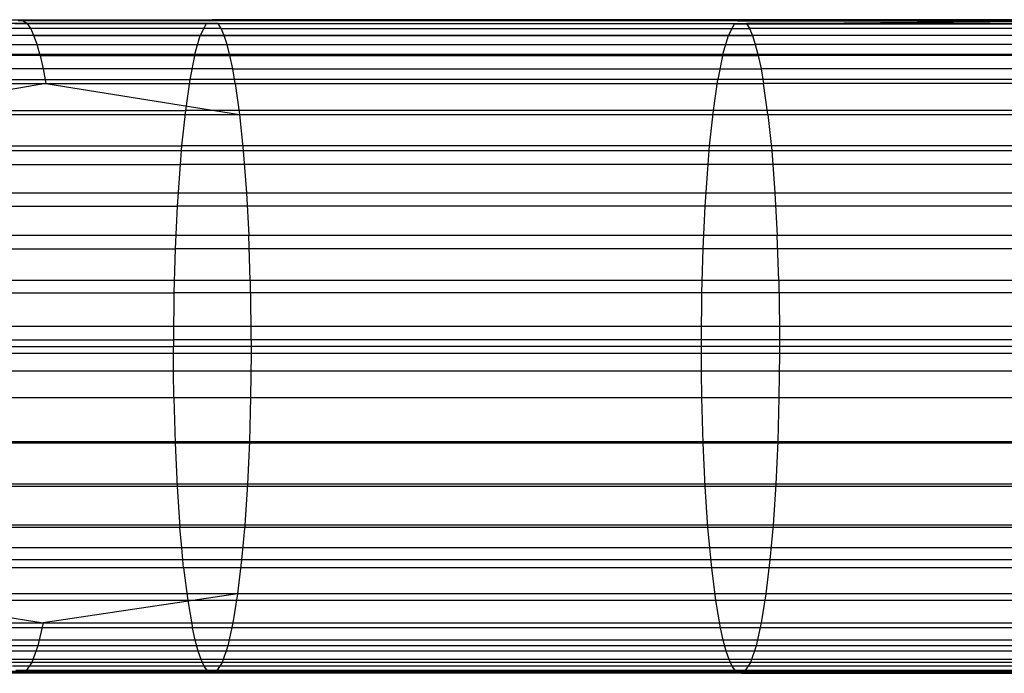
# Model space of a CAD drawing. Extents: x 1 to 115, y -55 to 55.
# Tile 63 of 86: x 86.39 to 96.93, y -3.5 to 3.5. Entities that reach past the tile are written whole.
import ezdxf

# ---------------------------------------------------------------- set-up
doc = ezdxf.new("R2010")
doc.units = 0
doc.header["$LTSCALE"] = 25.4
doc.layers.get('0').update_dxf_attribs({"linetype": 'CONTINUOUS'})

# ---------------------------------------------------------------- blocks, each defined once
blk = doc.blocks.new('NL2500025450_STL')
at = {"color": 0}
for p, q in [((84.377, 3.5, 9.171), (86.412, 3.5, 8.9)), ((84.377, 3.5, 9.171), (86.412, 3.5, 8.9)), ((88.422, 3.489, 8.374), (86.377, 3.489, 8.628)), ((88.422, 3.489, 8.374), (86.377, 3.489, 8.628)), ((86.412, 3.5, 8.9), (88.455, 3.5, 8.647)), ((86.412, 3.5, 8.9), (88.455, 3.5, 8.647)), ((86.412, 3.5, 8.9), (86.478, 3.46, 9.424)), ((86.412, 3.5, 8.9), (86.478, 3.46, 9.424)), ((88.422, 3.489, 8.374), (88.455, 3.5, 8.647)), ((88.422, 3.489, 8.374), (88.455, 3.5, 8.647)), ((94.075, 3.489, 7.707), (88.422, 3.489, 8.374)), ((94.075, 3.489, 7.707), (88.422, 3.489, 8.374)), ((97.688, 3.5, 7.524), (88.455, 3.5, 8.647)), ((97.688, 3.5, 7.524), (88.455, 3.5, 8.647)), ((94.042, 3.457, 7.437), (97.651, 3.489, 7.252)), ((94.042, 3.457, 7.437), (97.651, 3.489, 7.252)), ((94.075, 3.489, 7.707), (97.688, 3.5, 7.524)), ((94.075, 3.489, 7.707), (97.688, 3.5, 7.524)), ((94.075, 3.489, 7.707), (97.651, 3.489, 7.252)), ((94.075, 3.489, 7.707), (97.651, 3.489, 7.252)), ((86.478, 3.46, 9.424), (84.45, 3.46, 9.694)), ((86.478, 3.46, 9.424), (84.45, 3.46, 9.694)), ((86.513, 3.407, 9.698), (84.487, 3.407, 9.968)), ((86.513, 3.407, 9.698), (84.487, 3.407, 9.968)), ((88.39, 3.457, 8.104), (86.343, 3.457, 8.357)), ((88.39, 3.457, 8.104), (86.343, 3.457, 8.357)), ((88.517, 3.46, 9.171), (86.478, 3.46, 9.424)), ((86.513, 3.407, 9.698), (86.478, 3.46, 9.424)), ((88.517, 3.46, 9.171), (86.478, 3.46, 9.424)), ((86.513, 3.407, 9.698), (86.478, 3.46, 9.424)), ((86.546, 3.332, 9.964), (86.513, 3.407, 9.698)), ((88.55, 3.407, 9.446), (86.513, 3.407, 9.698)), ((86.546, 3.332, 9.964), (86.513, 3.407, 9.698)), ((88.55, 3.407, 9.446), (86.513, 3.407, 9.698)), ((88.39, 3.457, 8.104), (88.327, 3.331, 7.58)), ((88.39, 3.457, 8.104), (88.327, 3.331, 7.58)), ((94.042, 3.457, 7.437), (88.39, 3.457, 8.104)), ((94.042, 3.457, 7.437), (88.39, 3.457, 8.104)), ((88.517, 3.46, 9.171), (94.171, 3.46, 8.504)), ((88.55, 3.407, 9.446), (88.517, 3.46, 9.171)), ((88.517, 3.46, 9.171), (94.171, 3.46, 8.504)), ((88.55, 3.407, 9.446), (88.517, 3.46, 9.171)), ((88.582, 3.332, 9.712), (88.55, 3.407, 9.446)), ((88.55, 3.407, 9.446), (94.203, 3.407, 8.778)), ((88.55, 3.407, 9.446), (94.203, 3.407, 8.778)), ((88.582, 3.332, 9.712), (88.55, 3.407, 9.446)), ((94.042, 3.457, 7.437), (93.98, 3.331, 6.914)), ((94.042, 3.457, 7.437), (93.98, 3.331, 6.914)), ((94.042, 3.457, 7.437), (97.615, 3.457, 6.983)), ((94.042, 3.457, 7.437), (97.615, 3.457, 6.983)), ((97.76, 3.46, 8.047), (94.171, 3.46, 8.504)), ((94.171, 3.46, 8.504), (94.203, 3.407, 8.778)), ((97.76, 3.46, 8.047), (94.171, 3.46, 8.504)), ((94.171, 3.46, 8.504), (94.203, 3.407, 8.778)), ((97.797, 3.407, 8.32), (94.203, 3.407, 8.778)), ((94.203, 3.407, 8.778), (94.235, 3.332, 9.044)), ((97.797, 3.407, 8.32), (94.203, 3.407, 8.778)), ((94.203, 3.407, 8.778), (94.235, 3.332, 9.044)), ((86.546, 3.332, 9.964), (84.524, 3.332, 10.234)), ((86.546, 3.332, 9.964), (84.524, 3.332, 10.234)), ((88.327, 3.331, 7.58), (86.276, 3.331, 7.834)), ((88.327, 3.331, 7.58), (86.276, 3.331, 7.834)), ((86.58, 3.234, 10.23), (86.546, 3.332, 9.964)), ((86.546, 3.332, 9.964), (88.582, 3.332, 9.712)), ((86.546, 3.332, 9.964), (88.582, 3.332, 9.712)), ((86.58, 3.234, 10.23), (86.546, 3.332, 9.964)), ((88.269, 3.129, 7.089), (88.327, 3.331, 7.58)), ((88.269, 3.129, 7.089), (88.327, 3.331, 7.58)), ((93.98, 3.331, 6.914), (88.327, 3.331, 7.58)), ((93.98, 3.331, 6.914), (88.327, 3.331, 7.58)), ((88.614, 3.234, 9.978), (88.582, 3.332, 9.712)), ((88.582, 3.332, 9.712), (94.235, 3.332, 9.044)), ((88.582, 3.332, 9.712), (94.235, 3.332, 9.044)), ((88.614, 3.234, 9.978), (88.582, 3.332, 9.712)), ((93.921, 3.129, 6.423), (93.98, 3.331, 6.914)), ((93.921, 3.129, 6.423), (93.98, 3.331, 6.914)), ((97.543, 3.331, 6.46), (93.98, 3.331, 6.914)), ((97.543, 3.331, 6.46), (93.98, 3.331, 6.914)), ((97.833, 3.332, 8.586), (94.235, 3.332, 9.044)), ((94.235, 3.332, 9.044), (94.267, 3.234, 9.31)), ((97.833, 3.332, 8.586), (94.235, 3.332, 9.044)), ((94.235, 3.332, 9.044), (94.267, 3.234, 9.31)), ((84.561, 3.234, 10.499), (86.58, 3.234, 10.23)), ((84.561, 3.234, 10.499), (86.58, 3.234, 10.23)), ((86.612, 3.116, 10.483), (86.58, 3.234, 10.23)), ((86.58, 3.234, 10.23), (88.614, 3.234, 9.978)), ((86.58, 3.234, 10.23), (88.614, 3.234, 9.978)), ((86.612, 3.116, 10.483), (86.58, 3.234, 10.23)), ((88.644, 3.116, 10.231), (88.614, 3.234, 9.978)), ((88.614, 3.234, 9.978), (94.267, 3.234, 9.31)), ((88.614, 3.234, 9.978), (94.267, 3.234, 9.31)), ((88.644, 3.116, 10.231), (88.614, 3.234, 9.978)), ((97.87, 3.234, 8.851), (94.267, 3.234, 9.31)), ((94.267, 3.234, 9.31), (94.298, 3.116, 9.563)), ((97.87, 3.234, 8.851), (94.267, 3.234, 9.31)), ((94.267, 3.234, 9.31), (94.298, 3.116, 9.563)), ((86.612, 3.116, 10.483), (84.596, 3.116, 10.751)), ((86.612, 3.116, 10.483), (84.596, 3.116, 10.751)), ((86.214, 3.129, 7.343), (88.269, 3.129, 7.089)), ((86.214, 3.129, 7.343), (88.269, 3.129, 7.089)), ((86.612, 3.116, 10.483), (88.644, 3.116, 10.231)), ((86.612, 3.116, 10.483), (88.644, 3.116, 10.231)), ((86.612, 3.116, 10.483), (86.644, 2.974, 10.732)), ((86.612, 3.116, 10.483), (86.644, 2.974, 10.732)), ((88.269, 3.129, 7.089), (88.215, 2.859, 6.64)), ((88.269, 3.129, 7.089), (88.215, 2.859, 6.64)), ((88.269, 3.129, 7.089), (93.921, 3.129, 6.423)), ((88.269, 3.129, 7.089), (93.921, 3.129, 6.423)), ((88.674, 2.974, 10.481), (88.644, 3.116, 10.231)), ((88.644, 3.116, 10.231), (94.298, 3.116, 9.563)), ((88.644, 3.116, 10.231), (94.298, 3.116, 9.563)), ((88.674, 2.974, 10.481), (88.644, 3.116, 10.231)), ((93.921, 3.129, 6.423), (93.867, 2.859, 5.975)), ((93.921, 3.129, 6.423), (93.867, 2.859, 5.975)), ((93.921, 3.129, 6.423), (97.476, 3.129, 5.971)), ((93.921, 3.129, 6.423), (97.476, 3.129, 5.971)), ((97.904, 3.116, 9.103), (94.298, 3.116, 9.563)), ((94.298, 3.116, 9.563), (94.328, 2.974, 9.812)), ((97.904, 3.116, 9.103), (94.298, 3.116, 9.563)), ((94.298, 3.116, 9.563), (94.328, 2.974, 9.812)), ((86.644, 2.974, 10.732), (84.63, 2.974, 11)), ((86.644, 2.974, 10.732), (84.63, 2.974, 11)), ((88.674, 2.974, 10.481), (86.644, 2.974, 10.732)), ((86.644, 2.974, 10.732), (86.673, 2.816, 10.964)), ((88.674, 2.974, 10.481), (86.644, 2.974, 10.732)), ((86.644, 2.974, 10.732), (86.673, 2.816, 10.964)), ((88.701, 2.816, 10.713), (88.674, 2.974, 10.481)), ((88.674, 2.974, 10.481), (94.328, 2.974, 9.812)), ((88.674, 2.974, 10.481), (94.328, 2.974, 9.812)), ((88.701, 2.816, 10.713), (88.674, 2.974, 10.481)), ((97.938, 2.974, 9.352), (94.328, 2.974, 9.812)), ((94.328, 2.974, 9.812), (94.356, 2.816, 10.044)), ((97.938, 2.974, 9.352), (94.328, 2.974, 9.812)), ((94.328, 2.974, 9.812), (94.356, 2.816, 10.044)), ((86.157, 2.859, 6.895), (88.215, 2.859, 6.64)), ((86.157, 2.859, 6.895), (88.215, 2.859, 6.64)), ((88.215, 2.859, 6.64), (88.168, 2.529, 6.242)), ((88.215, 2.859, 6.64), (88.168, 2.529, 6.242)), ((93.867, 2.859, 5.975), (88.215, 2.859, 6.64)), ((93.867, 2.859, 5.975), (88.215, 2.859, 6.64)), ((93.819, 2.529, 5.578), (93.867, 2.859, 5.975)), ((93.819, 2.529, 5.578), (93.867, 2.859, 5.975)), ((97.415, 2.859, 5.524), (93.867, 2.859, 5.975)), ((97.415, 2.859, 5.524), (93.867, 2.859, 5.975)), ((84.662, 2.816, 11.232), (86.673, 2.816, 10.964)), ((84.662, 2.816, 11.232), (86.673, 2.816, 10.964)), ((86.673, 2.816, 10.964), (84.715, 2.484, 11.617)), ((86.673, 2.816, 10.964), (84.715, 2.484, 11.617)), ((86.673, 2.816, 10.964), (88.701, 2.816, 10.713)), ((86.673, 2.816, 10.964), (88.701, 2.816, 10.713)), ((86.673, 2.816, 10.964), (88.747, 2.484, 11.098)), ((86.673, 2.816, 10.964), (88.747, 2.484, 11.098)), ((88.701, 2.816, 10.713), (94.356, 2.816, 10.044)), ((88.701, 2.816, 10.713), (88.747, 2.484, 11.098)), ((88.701, 2.816, 10.713), (94.356, 2.816, 10.044)), ((88.701, 2.816, 10.713), (88.747, 2.484, 11.098)), ((97.97, 2.816, 9.583), (94.356, 2.816, 10.044)), ((94.402, 2.484, 10.429), (94.356, 2.816, 10.044)), ((94.402, 2.484, 10.429), (94.356, 2.816, 10.044)), ((97.97, 2.816, 9.583), (94.356, 2.816, 10.044)), ((86.107, 2.529, 6.498), (88.168, 2.529, 6.242)), ((86.107, 2.529, 6.498), (88.168, 2.529, 6.242)), ((88.168, 2.529, 6.242), (88.127, 2.15, 5.902)), ((88.168, 2.529, 6.242), (88.127, 2.15, 5.902)), ((93.819, 2.529, 5.578), (88.168, 2.529, 6.242)), ((93.819, 2.529, 5.578), (88.168, 2.529, 6.242)), ((93.778, 2.15, 5.238), (93.819, 2.529, 5.578)), ((93.778, 2.15, 5.238), (93.819, 2.529, 5.578)), ((97.361, 2.529, 5.127), (93.819, 2.529, 5.578)), ((97.361, 2.529, 5.127), (93.819, 2.529, 5.578)), ((84.715, 2.484, 11.617), (88.747, 2.484, 11.098)), ((84.715, 2.484, 11.617), (88.747, 2.484, 11.098)), ((88.747, 2.484, 11.098), (94.402, 2.484, 10.429)), ((88.747, 2.484, 11.098), (94.402, 2.484, 10.429)), ((88.747, 2.484, 11.098), (88.787, 2.1, 11.43)), ((88.747, 2.484, 11.098), (88.787, 2.1, 11.43)), ((94.402, 2.484, 10.429), (98.022, 2.484, 9.968)), ((94.402, 2.484, 10.429), (98.022, 2.484, 9.968)), ((94.402, 2.484, 10.429), (94.442, 2.1, 10.761)), ((94.402, 2.484, 10.429), (94.442, 2.1, 10.761)), ((86.064, 2.15, 6.157), (88.127, 2.15, 5.902)), ((86.064, 2.15, 6.157), (88.127, 2.15, 5.902)), ((88.127, 2.15, 5.902), (88.11, 1.949, 5.757)), ((88.127, 2.15, 5.902), (88.11, 1.949, 5.757)), ((93.778, 2.15, 5.238), (88.127, 2.15, 5.902)), ((93.778, 2.15, 5.238), (88.127, 2.15, 5.902)), ((93.761, 1.949, 5.093), (93.778, 2.15, 5.238)), ((93.761, 1.949, 5.093), (93.778, 2.15, 5.238)), ((97.315, 2.15, 4.788), (93.778, 2.15, 5.238)), ((97.315, 2.15, 4.788), (93.778, 2.15, 5.238)), ((84.761, 2.1, 11.948), (88.787, 2.1, 11.43)), ((84.761, 2.1, 11.948), (88.787, 2.1, 11.43)), ((88.787, 2.1, 11.43), (94.442, 2.1, 10.761)), ((88.787, 2.1, 11.43), (94.442, 2.1, 10.761)), ((88.787, 2.1, 11.43), (88.821, 1.647, 11.717)), ((88.787, 2.1, 11.43), (88.821, 1.647, 11.717)), ((94.442, 2.1, 10.761), (98.067, 2.1, 10.299)), ((94.442, 2.1, 10.761), (98.067, 2.1, 10.299)), ((94.442, 2.1, 10.761), (94.476, 1.647, 11.047)), ((94.442, 2.1, 10.761), (94.476, 1.647, 11.047)), ((86.046, 1.949, 6.013), (88.11, 1.949, 5.757)), ((86.046, 1.949, 6.013), (88.11, 1.949, 5.757)), ((88.11, 1.949, 5.757), (88.08, 1.503, 5.506)), ((88.11, 1.949, 5.757), (88.08, 1.503, 5.506)), ((93.761, 1.949, 5.093), (88.11, 1.949, 5.757)), ((93.761, 1.949, 5.093), (88.11, 1.949, 5.757)), ((93.731, 1.503, 4.842), (93.761, 1.949, 5.093)), ((93.731, 1.503, 4.842), (93.761, 1.949, 5.093)), ((97.295, 1.949, 4.644), (93.761, 1.949, 5.093)), ((97.295, 1.949, 4.644), (93.761, 1.949, 5.093)), ((84.801, 1.647, 12.233), (88.821, 1.647, 11.717)), ((84.801, 1.647, 12.233), (88.821, 1.647, 11.717)), ((88.821, 1.647, 11.717), (94.476, 1.647, 11.047)), ((88.821, 1.647, 11.717), (94.476, 1.647, 11.047)), ((88.821, 1.647, 11.717), (88.845, 1.188, 11.919)), ((88.821, 1.647, 11.717), (88.845, 1.188, 11.919)), ((94.476, 1.647, 11.047), (98.106, 1.647, 10.584)), ((94.476, 1.647, 11.047), (98.106, 1.647, 10.584)), ((94.476, 1.647, 11.047), (94.5, 1.188, 11.25)), ((94.476, 1.647, 11.047), (94.5, 1.188, 11.25)), ((86.014, 1.503, 5.761), (88.08, 1.503, 5.506)), ((86.014, 1.503, 5.761), (88.08, 1.503, 5.506)), ((88.08, 1.503, 5.506), (88.058, 1.046, 5.327)), ((88.08, 1.503, 5.506), (88.058, 1.046, 5.327)), ((93.731, 1.503, 4.842), (88.08, 1.503, 5.506)), ((93.731, 1.503, 4.842), (88.08, 1.503, 5.506)), ((93.709, 1.046, 4.663), (93.731, 1.503, 4.842)), ((93.709, 1.046, 4.663), (93.731, 1.503, 4.842)), ((97.261, 1.503, 4.393), (93.731, 1.503, 4.842)), ((97.261, 1.503, 4.393), (93.731, 1.503, 4.842)), ((88.845, 1.188, 11.919), (84.829, 1.188, 12.436)), ((88.845, 1.188, 11.919), (84.829, 1.188, 12.436)), ((88.861, 0.708, 12.054), (88.845, 1.188, 11.919)), ((88.861, 0.708, 12.054), (88.845, 1.188, 11.919)), ((94.5, 1.188, 11.25), (88.845, 1.188, 11.919)), ((94.5, 1.188, 11.25), (88.845, 1.188, 11.919)), ((94.517, 0.708, 11.384), (94.5, 1.188, 11.25)), ((94.517, 0.708, 11.384), (94.5, 1.188, 11.25)), ((98.134, 1.188, 10.786), (94.5, 1.188, 11.25)), ((98.134, 1.188, 10.786), (94.5, 1.188, 11.25)), ((85.991, 1.046, 5.583), (88.058, 1.046, 5.327)), ((85.991, 1.046, 5.583), (88.058, 1.046, 5.327)), ((88.058, 1.046, 5.327), (88.045, 0.575, 5.216)), ((88.058, 1.046, 5.327), (88.045, 0.575, 5.216)), ((93.709, 1.046, 4.663), (88.058, 1.046, 5.327)), ((93.709, 1.046, 4.663), (88.058, 1.046, 5.327)), ((93.696, 0.575, 4.552), (93.709, 1.046, 4.663)), ((93.696, 0.575, 4.552), (93.709, 1.046, 4.663)), ((97.237, 1.046, 4.215), (93.709, 1.046, 4.663)), ((97.237, 1.046, 4.215), (93.709, 1.046, 4.663)), ((88.861, 0.708, 12.054), (84.847, 0.708, 12.57)), ((88.861, 0.708, 12.054), (84.847, 0.708, 12.57)), ((94.517, 0.708, 11.384), (88.861, 0.708, 12.054)), ((88.861, 0.708, 12.054), (88.869, 0.217, 12.119)), ((88.861, 0.708, 12.054), (88.869, 0.217, 12.119)), ((94.517, 0.708, 11.384), (88.861, 0.708, 12.054)), ((98.152, 0.708, 10.92), (94.517, 0.708, 11.384)), ((94.517, 0.708, 11.384), (94.524, 0.217, 11.449)), ((94.517, 0.708, 11.384), (94.524, 0.217, 11.449)), ((98.152, 0.708, 10.92), (94.517, 0.708, 11.384)), ((85.977, 0.575, 5.472), (88.045, 0.575, 5.216)), ((85.977, 0.575, 5.472), (88.045, 0.575, 5.216)), ((88.045, 0.575, 5.216), (88.04, 0.071, 5.169)), ((88.045, 0.575, 5.216), (88.04, 0.071, 5.169)), ((93.696, 0.575, 4.552), (88.045, 0.575, 5.216)), ((93.696, 0.575, 4.552), (88.045, 0.575, 5.216)), ((93.69, 0.071, 4.505), (93.696, 0.575, 4.552)), ((93.69, 0.071, 4.505), (93.696, 0.575, 4.552)), ((97.221, 0.575, 4.104), (93.696, 0.575, 4.552)), ((97.221, 0.575, 4.104), (93.696, 0.575, 4.552)), ((84.856, 0.217, 12.635), (88.869, 0.217, 12.119)), ((84.856, 0.217, 12.635), (88.869, 0.217, 12.119)), ((88.869, 0.217, 12.119), (94.524, 0.217, 11.449)), ((88.869, 0.217, 12.119), (94.524, 0.217, 11.449)), ((88.869, 0.217, 12.119), (88.87, -0.071, 12.125)), ((88.869, 0.217, 12.119), (88.87, -0.071, 12.125)), ((94.524, 0.217, 11.449), (98.161, 0.217, 10.986)), ((94.524, 0.217, 11.449), (98.161, 0.217, 10.986)), ((94.524, 0.217, 11.449), (94.525, -0.071, 11.455)), ((94.524, 0.217, 11.449), (94.525, -0.071, 11.455)), ((85.971, 0.071, 5.425), (88.04, 0.071, 5.169)), ((85.971, 0.071, 5.425), (88.04, 0.071, 5.169)), ((85.971, 0, 5.424), (88.039, 0, 5.168)), ((85.971, 0, 5.424), (88.039, 0, 5.168)), ((88.04, 0.071, 5.169), (88.039, 0, 5.168)), ((88.04, 0.071, 5.169), (88.039, 0, 5.168)), ((88.041, -0.265, 5.178), (88.039, 0, 5.168)), ((88.041, -0.265, 5.178), (88.039, 0, 5.168)), ((93.69, 0, 4.505), (88.039, 0, 5.168)), ((93.69, 0, 4.505), (88.039, 0, 5.168)), ((93.69, 0.071, 4.505), (88.04, 0.071, 5.169)), ((93.69, 0.071, 4.505), (88.04, 0.071, 5.169)), ((97.215, 0.071, 4.057), (93.69, 0.071, 4.505)), ((93.69, 0, 4.505), (93.69, 0.071, 4.505)), ((97.215, 0.071, 4.057), (93.69, 0.071, 4.505)), ((93.69, 0, 4.505), (93.69, 0.071, 4.505)), ((97.215, 0, 4.056), (93.69, 0, 4.505)), ((97.215, 0, 4.056), (93.69, 0, 4.505)), ((93.691, -0.265, 4.514), (93.69, 0, 4.505)), ((93.691, -0.265, 4.514), (93.69, 0, 4.505)), ((84.857, -0.071, 12.641), (88.87, -0.071, 12.125)), ((84.857, -0.071, 12.641), (88.87, -0.071, 12.125)), ((88.87, -0.071, 12.125), (88.865, -0.544, 12.084)), ((88.87, -0.071, 12.125), (88.865, -0.544, 12.084)), ((88.87, -0.071, 12.125), (94.525, -0.071, 11.455)), ((88.87, -0.071, 12.125), (94.525, -0.071, 11.455)), ((94.525, -0.071, 11.455), (94.52, -0.544, 11.414)), ((94.525, -0.071, 11.455), (94.52, -0.544, 11.414)), ((94.525, -0.071, 11.455), (98.162, -0.071, 10.991)), ((94.525, -0.071, 11.455), (98.162, -0.071, 10.991)), ((88.041, -0.265, 5.178), (85.972, -0.265, 5.434)), ((88.041, -0.265, 5.178), (85.972, -0.265, 5.434)), ((93.691, -0.265, 4.514), (88.041, -0.265, 5.178)), ((93.691, -0.265, 4.514), (88.041, -0.265, 5.178)), ((88.045, -0.548, 5.211), (88.041, -0.265, 5.178)), ((88.045, -0.548, 5.211), (88.041, -0.265, 5.178)), ((93.695, -0.548, 4.547), (93.691, -0.265, 4.514)), ((97.216, -0.265, 4.066), (93.691, -0.265, 4.514)), ((97.216, -0.265, 4.066), (93.691, -0.265, 4.514)), ((93.695, -0.548, 4.547), (93.691, -0.265, 4.514)), ((84.851, -0.544, 12.599), (88.865, -0.544, 12.084)), ((84.851, -0.544, 12.599), (88.865, -0.544, 12.084)), ((88.045, -0.548, 5.211), (85.976, -0.548, 5.467)), ((88.045, -0.548, 5.211), (85.976, -0.548, 5.467)), ((93.695, -0.548, 4.547), (88.045, -0.548, 5.211)), ((88.045, -0.548, 5.211), (88.058, -1.033, 5.323)), ((88.045, -0.548, 5.211), (88.058, -1.033, 5.323)), ((93.695, -0.548, 4.547), (88.045, -0.548, 5.211)), ((88.865, -0.544, 12.084), (88.852, -1.016, 11.976)), ((88.865, -0.544, 12.084), (88.852, -1.016, 11.976)), ((88.865, -0.544, 12.084), (94.52, -0.544, 11.414)), ((88.865, -0.544, 12.084), (94.52, -0.544, 11.414)), ((97.221, -0.548, 4.099), (93.695, -0.548, 4.547)), ((93.709, -1.033, 4.659), (93.695, -0.548, 4.547)), ((97.221, -0.548, 4.099), (93.695, -0.548, 4.547)), ((93.709, -1.033, 4.659), (93.695, -0.548, 4.547)), ((94.52, -0.544, 11.414), (94.507, -1.016, 11.306)), ((94.52, -0.544, 11.414), (94.507, -1.016, 11.306)), ((94.52, -0.544, 11.414), (98.156, -0.544, 10.95)), ((94.52, -0.544, 11.414), (98.156, -0.544, 10.95)), ((84.836, -1.016, 12.492), (88.852, -1.016, 11.976)), ((84.836, -1.016, 12.492), (88.852, -1.016, 11.976)), ((88.058, -1.033, 5.323), (85.991, -1.033, 5.579)), ((88.058, -1.033, 5.323), (85.991, -1.033, 5.579)), ((88.058, -1.033, 5.323), (88.079, -1.5, 5.504)), ((93.709, -1.033, 4.659), (88.058, -1.033, 5.323)), ((88.058, -1.033, 5.323), (88.079, -1.5, 5.504)), ((93.709, -1.033, 4.659), (88.058, -1.033, 5.323)), ((88.852, -1.016, 11.976), (88.831, -1.475, 11.802)), ((88.852, -1.016, 11.976), (88.831, -1.475, 11.802)), ((88.852, -1.016, 11.976), (94.507, -1.016, 11.306)), ((88.852, -1.016, 11.976), (94.507, -1.016, 11.306)), ((97.236, -1.033, 4.211), (93.709, -1.033, 4.659)), ((93.73, -1.5, 4.84), (93.709, -1.033, 4.659)), ((97.236, -1.033, 4.211), (93.709, -1.033, 4.659)), ((93.73, -1.5, 4.84), (93.709, -1.033, 4.659)), ((94.507, -1.016, 11.306), (94.486, -1.475, 11.132)), ((94.507, -1.016, 11.306), (94.486, -1.475, 11.132)), ((94.507, -1.016, 11.306), (98.142, -1.016, 10.843)), ((94.507, -1.016, 11.306), (98.142, -1.016, 10.843)), ((88.831, -1.475, 11.802), (84.812, -1.475, 12.319)), ((88.831, -1.475, 11.802), (84.812, -1.475, 12.319)), ((88.831, -1.475, 11.802), (88.802, -1.913, 11.56)), ((88.831, -1.475, 11.802), (88.802, -1.913, 11.56)), ((94.486, -1.475, 11.132), (88.831, -1.475, 11.802)), ((94.486, -1.475, 11.132), (88.831, -1.475, 11.802)), ((94.486, -1.475, 11.132), (94.457, -1.913, 10.891)), ((94.486, -1.475, 11.132), (94.457, -1.913, 10.891)), ((98.118, -1.475, 10.669), (94.486, -1.475, 11.132)), ((98.118, -1.475, 10.669), (94.486, -1.475, 11.132)), ((88.079, -1.5, 5.504), (86.014, -1.5, 5.76)), ((88.079, -1.5, 5.504), (86.014, -1.5, 5.76)), ((88.079, -1.5, 5.504), (88.109, -1.939, 5.751)), ((93.73, -1.5, 4.84), (88.079, -1.5, 5.504)), ((88.079, -1.5, 5.504), (88.109, -1.939, 5.751)), ((93.73, -1.5, 4.84), (88.079, -1.5, 5.504)), ((97.261, -1.5, 4.391), (93.73, -1.5, 4.84)), ((93.76, -1.939, 5.087), (93.73, -1.5, 4.84)), ((97.261, -1.5, 4.391), (93.73, -1.5, 4.84)), ((93.76, -1.939, 5.087), (93.73, -1.5, 4.84)), ((88.802, -1.913, 11.56), (84.779, -1.913, 12.078)), ((88.802, -1.913, 11.56), (84.779, -1.913, 12.078)), ((88.109, -1.939, 5.751), (86.045, -1.939, 6.006)), ((88.109, -1.939, 5.751), (86.045, -1.939, 6.006)), ((88.128, -2.156, 5.907), (88.109, -1.939, 5.751)), ((93.76, -1.939, 5.087), (88.109, -1.939, 5.751)), ((88.128, -2.156, 5.907), (88.109, -1.939, 5.751)), ((93.76, -1.939, 5.087), (88.109, -1.939, 5.751)), ((88.802, -1.913, 11.56), (88.769, -2.284, 11.283)), ((88.802, -1.913, 11.56), (88.769, -2.284, 11.283)), ((94.457, -1.913, 10.891), (88.802, -1.913, 11.56)), ((94.457, -1.913, 10.891), (88.802, -1.913, 11.56)), ((97.294, -1.939, 4.637), (93.76, -1.939, 5.087)), ((97.294, -1.939, 4.637), (93.76, -1.939, 5.087)), ((93.779, -2.156, 5.243), (93.76, -1.939, 5.087)), ((93.779, -2.156, 5.243), (93.76, -1.939, 5.087)), ((94.457, -1.913, 10.891), (94.424, -2.284, 10.614)), ((94.457, -1.913, 10.891), (94.424, -2.284, 10.614)), ((98.085, -1.913, 10.429), (94.457, -1.913, 10.891)), ((98.085, -1.913, 10.429), (94.457, -1.913, 10.891)), ((88.128, -2.156, 5.907), (86.065, -2.156, 6.162)), ((88.128, -2.156, 5.907), (86.065, -2.156, 6.162)), ((93.779, -2.156, 5.243), (88.128, -2.156, 5.907)), ((93.779, -2.156, 5.243), (88.128, -2.156, 5.907)), ((88.149, -2.369, 6.086), (88.128, -2.156, 5.907)), ((88.149, -2.369, 6.086), (88.128, -2.156, 5.907)), ((97.316, -2.156, 4.793), (93.779, -2.156, 5.243)), ((93.8, -2.369, 5.422), (93.779, -2.156, 5.243)), ((93.8, -2.369, 5.422), (93.779, -2.156, 5.243)), ((97.316, -2.156, 4.793), (93.779, -2.156, 5.243)), ((88.769, -2.284, 11.283), (84.741, -2.284, 11.801)), ((88.769, -2.284, 11.283), (84.741, -2.284, 11.801)), ((88.769, -2.284, 11.283), (88.726, -2.648, 10.922)), ((88.769, -2.284, 11.283), (88.726, -2.648, 10.922)), ((94.424, -2.284, 10.614), (88.769, -2.284, 11.283)), ((94.424, -2.284, 10.614), (88.769, -2.284, 11.283)), ((94.424, -2.284, 10.614), (94.381, -2.648, 10.253)), ((94.424, -2.284, 10.614), (94.381, -2.648, 10.253)), ((98.047, -2.284, 10.152), (94.424, -2.284, 10.614)), ((98.047, -2.284, 10.152), (94.424, -2.284, 10.614)), ((88.149, -2.369, 6.086), (86.087, -2.369, 6.342)), ((88.149, -2.369, 6.086), (86.087, -2.369, 6.342)), ((93.8, -2.369, 5.422), (88.149, -2.369, 6.086)), ((88.149, -2.369, 6.086), (88.193, -2.718, 6.456)), ((88.149, -2.369, 6.086), (88.193, -2.718, 6.456)), ((93.8, -2.369, 5.422), (88.149, -2.369, 6.086)), ((97.34, -2.369, 4.971), (93.8, -2.369, 5.422)), ((93.845, -2.718, 5.791), (93.8, -2.369, 5.422)), ((97.34, -2.369, 4.971), (93.8, -2.369, 5.422)), ((93.845, -2.718, 5.791), (93.8, -2.369, 5.422)), ((88.726, -2.648, 10.922), (84.691, -2.648, 11.441)), ((84.691, -2.648, 11.441), (86.647, -2.958, 10.758)), ((88.726, -2.648, 10.922), (84.691, -2.648, 11.441)), ((84.691, -2.648, 11.441), (86.647, -2.958, 10.758)), ((88.193, -2.718, 6.456), (86.134, -2.718, 6.711)), ((88.193, -2.718, 6.456), (86.134, -2.718, 6.711)), ((88.726, -2.648, 10.922), (86.647, -2.958, 10.758)), ((88.726, -2.648, 10.922), (86.647, -2.958, 10.758)), ((88.193, -2.718, 6.456), (88.243, -3.011, 6.874)), ((93.845, -2.718, 5.791), (88.193, -2.718, 6.456)), ((88.193, -2.718, 6.456), (88.243, -3.011, 6.874)), ((93.845, -2.718, 5.791), (88.193, -2.718, 6.456)), ((88.726, -2.648, 10.922), (88.677, -2.958, 10.507)), ((88.726, -2.648, 10.922), (88.677, -2.958, 10.507)), ((94.381, -2.648, 10.253), (88.726, -2.648, 10.922)), ((94.381, -2.648, 10.253), (88.726, -2.648, 10.922)), ((97.39, -2.718, 5.34), (93.845, -2.718, 5.791)), ((93.895, -3.011, 6.209), (93.845, -2.718, 5.791)), ((97.39, -2.718, 5.34), (93.845, -2.718, 5.791)), ((93.895, -3.011, 6.209), (93.845, -2.718, 5.791)), ((94.381, -2.648, 10.253), (94.331, -2.958, 9.838)), ((94.381, -2.648, 10.253), (94.331, -2.958, 9.838)), ((97.998, -2.648, 9.792), (94.381, -2.648, 10.253)), ((97.998, -2.648, 9.792), (94.381, -2.648, 10.253)), ((84.634, -2.958, 11.026), (86.647, -2.958, 10.758)), ((84.634, -2.958, 11.026), (86.647, -2.958, 10.758)), ((88.243, -3.011, 6.874), (86.187, -3.011, 7.129)), ((88.243, -3.011, 6.874), (86.187, -3.011, 7.129)), ((86.647, -2.958, 10.758), (86.588, -3.206, 10.295)), ((86.647, -2.958, 10.758), (86.588, -3.206, 10.295)), ((86.647, -2.958, 10.758), (88.677, -2.958, 10.507)), ((86.647, -2.958, 10.758), (88.677, -2.958, 10.507)), ((88.272, -3.145, 7.12), (88.243, -3.011, 6.874)), ((88.272, -3.145, 7.12), (88.243, -3.011, 6.874)), ((93.895, -3.011, 6.209), (88.243, -3.011, 6.874)), ((93.895, -3.011, 6.209), (88.243, -3.011, 6.874)), ((88.677, -2.958, 10.507), (88.621, -3.206, 10.043)), ((88.677, -2.958, 10.507), (88.621, -3.206, 10.043)), ((88.677, -2.958, 10.507), (94.331, -2.958, 9.838)), ((88.677, -2.958, 10.507), (94.331, -2.958, 9.838)), ((93.924, -3.145, 6.454), (93.895, -3.011, 6.209)), ((97.447, -3.011, 5.757), (93.895, -3.011, 6.209)), ((97.447, -3.011, 5.757), (93.895, -3.011, 6.209)), ((93.924, -3.145, 6.454), (93.895, -3.011, 6.209)), ((94.331, -2.958, 9.838), (94.275, -3.206, 9.374)), ((94.331, -2.958, 9.838), (94.275, -3.206, 9.374)), ((94.331, -2.958, 9.838), (97.942, -2.958, 9.378)), ((94.331, -2.958, 9.838), (97.942, -2.958, 9.378)), ((88.272, -3.145, 7.12), (86.218, -3.145, 7.374)), ((88.272, -3.145, 7.12), (86.218, -3.145, 7.374)), ((88.303, -3.26, 7.38), (88.272, -3.145, 7.12)), ((93.924, -3.145, 6.454), (88.272, -3.145, 7.12)), ((93.924, -3.145, 6.454), (88.272, -3.145, 7.12)), ((88.303, -3.26, 7.38), (88.272, -3.145, 7.12)), ((93.956, -3.26, 6.714), (93.924, -3.145, 6.454)), ((97.481, -3.145, 6.002), (93.924, -3.145, 6.454)), ((97.481, -3.145, 6.002), (93.924, -3.145, 6.454)), ((93.956, -3.26, 6.714), (93.924, -3.145, 6.454)), ((86.588, -3.206, 10.295), (84.57, -3.206, 10.563)), ((86.588, -3.206, 10.295), (84.57, -3.206, 10.563)), ((88.303, -3.26, 7.38), (86.251, -3.26, 7.634)), ((88.303, -3.26, 7.38), (86.251, -3.26, 7.634)), ((86.588, -3.206, 10.295), (86.524, -3.383, 9.792)), ((86.588, -3.206, 10.295), (86.524, -3.383, 9.792)), ((88.621, -3.206, 10.043), (86.588, -3.206, 10.295)), ((88.621, -3.206, 10.043), (86.588, -3.206, 10.295)), ((88.335, -3.351, 7.642), (88.303, -3.26, 7.38)), ((93.956, -3.26, 6.714), (88.303, -3.26, 7.38)), ((93.956, -3.26, 6.714), (88.303, -3.26, 7.38)), ((88.335, -3.351, 7.642), (88.303, -3.26, 7.38)), ((88.621, -3.206, 10.043), (88.561, -3.383, 9.539)), ((88.621, -3.206, 10.043), (88.561, -3.383, 9.539)), ((94.275, -3.206, 9.374), (88.621, -3.206, 10.043)), ((94.275, -3.206, 9.374), (88.621, -3.206, 10.043)), ((93.987, -3.351, 6.976), (93.956, -3.26, 6.714)), ((97.516, -3.26, 6.261), (93.956, -3.26, 6.714)), ((97.516, -3.26, 6.261), (93.956, -3.26, 6.714)), ((93.987, -3.351, 6.976), (93.956, -3.26, 6.714)), ((94.275, -3.206, 9.374), (94.215, -3.383, 8.871)), ((94.275, -3.206, 9.374), (94.215, -3.383, 8.871)), ((97.878, -3.206, 8.915), (94.275, -3.206, 9.374)), ((97.878, -3.206, 8.915), (94.275, -3.206, 9.374)), ((88.335, -3.351, 7.642), (86.284, -3.351, 7.896)), ((88.335, -3.351, 7.642), (86.284, -3.351, 7.896)), ((88.367, -3.421, 7.914), (88.335, -3.351, 7.642)), ((93.987, -3.351, 6.976), (88.335, -3.351, 7.642)), ((93.987, -3.351, 6.976), (88.335, -3.351, 7.642)), ((88.367, -3.421, 7.914), (88.335, -3.351, 7.642)), ((94.02, -3.421, 7.248), (93.987, -3.351, 6.976)), ((97.552, -3.351, 6.523), (93.987, -3.351, 6.976)), ((97.552, -3.351, 6.523), (93.987, -3.351, 6.976)), ((94.02, -3.421, 7.248), (93.987, -3.351, 6.976)), ((86.524, -3.383, 9.792), (84.5, -3.383, 10.061)), ((86.524, -3.383, 9.792), (84.5, -3.383, 10.061)), ((88.367, -3.421, 7.914), (86.319, -3.421, 8.168)), ((88.367, -3.421, 7.914), (86.319, -3.421, 8.168)), ((88.4, -3.469, 8.185), (86.353, -3.469, 8.439)), ((88.4, -3.469, 8.185), (86.353, -3.469, 8.439)), ((86.524, -3.383, 9.792), (86.457, -3.481, 9.259)), ((86.524, -3.383, 9.792), (86.457, -3.481, 9.259)), ((88.561, -3.383, 9.539), (86.524, -3.383, 9.792)), ((88.561, -3.383, 9.539), (86.524, -3.383, 9.792)), ((88.4, -3.469, 8.185), (88.367, -3.421, 7.914)), ((94.02, -3.421, 7.248), (88.367, -3.421, 7.914)), ((94.02, -3.421, 7.248), (88.367, -3.421, 7.914)), ((88.4, -3.469, 8.185), (88.367, -3.421, 7.914)), ((88.433, -3.495, 8.461), (88.4, -3.469, 8.185)), ((94.052, -3.469, 7.519), (88.4, -3.469, 8.185)), ((94.052, -3.469, 7.519), (88.4, -3.469, 8.185)), ((88.433, -3.495, 8.461), (88.4, -3.469, 8.185)), ((88.561, -3.383, 9.539), (88.498, -3.481, 9.007)), ((88.561, -3.383, 9.539), (88.498, -3.481, 9.007)), ((94.215, -3.383, 8.871), (88.561, -3.383, 9.539)), ((94.215, -3.383, 8.871), (88.561, -3.383, 9.539)), ((94.052, -3.469, 7.519), (94.02, -3.421, 7.248)), ((97.589, -3.421, 6.793), (94.02, -3.421, 7.248)), ((97.589, -3.421, 6.793), (94.02, -3.421, 7.248)), ((94.052, -3.469, 7.519), (94.02, -3.421, 7.248)), ((97.626, -3.469, 7.064), (94.052, -3.469, 7.519)), ((97.626, -3.469, 7.064), (94.052, -3.469, 7.519)), ((94.215, -3.383, 8.871), (94.151, -3.481, 8.339)), ((94.215, -3.383, 8.871), (94.151, -3.481, 8.339)), ((97.81, -3.383, 8.413), (94.215, -3.383, 8.871)), ((97.81, -3.383, 8.413), (94.215, -3.383, 8.871)), ((88.433, -3.495, 8.461), (84.352, -3.495, 8.986)), ((88.433, -3.495, 8.461), (84.352, -3.495, 8.986)), ((94.118, -3.499, 8.067), (84.389, -3.499, 9.258)), ((94.118, -3.499, 8.067), (84.389, -3.499, 9.258)), ((86.457, -3.481, 9.259), (84.427, -3.481, 9.53)), ((86.457, -3.481, 9.259), (84.427, -3.481, 9.53)), ((88.498, -3.481, 9.007), (86.457, -3.481, 9.259)), ((88.498, -3.481, 9.007), (86.457, -3.481, 9.259)), ((97.663, -3.495, 7.339), (88.433, -3.495, 8.461)), ((97.663, -3.495, 7.339), (88.433, -3.495, 8.461)), ((94.151, -3.481, 8.339), (88.498, -3.481, 9.007)), ((94.151, -3.481, 8.339), (88.498, -3.481, 9.007)), ((94.118, -3.499, 8.067), (97.663, -3.495, 7.339)), ((94.118, -3.499, 8.067), (97.663, -3.495, 7.339)), ((97.7, -3.499, 7.611), (94.118, -3.499, 8.067)), ((97.7, -3.499, 7.611), (94.118, -3.499, 8.067)), ((97.737, -3.481, 7.883), (94.151, -3.481, 8.339)), ((97.737, -3.481, 7.883), (94.151, -3.481, 8.339))]:
    blk.add_line(p, q, dxfattribs=at)

msp = doc.modelspace()

# ---------------------------------------------------------------- block references
at = {"color": 0}
msp.add_blockref('NL2500025450_STL', (0, 0, 200), dxfattribs=at)

doc.saveas('drawing.dxf')
